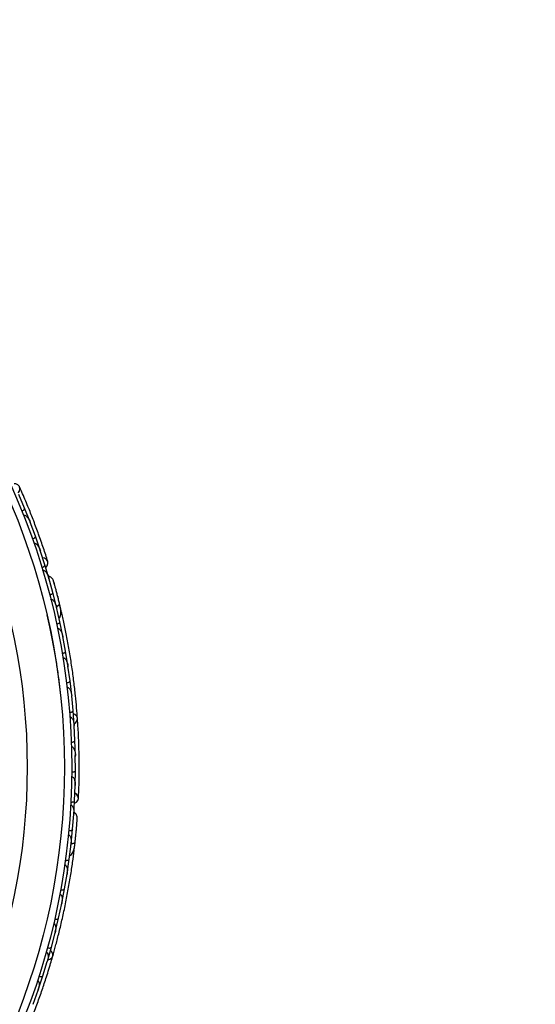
# Model space of a CAD drawing. Header units: millimetres. Extents: x 65 to 121, y 64 to 185.
# Tile 58 of 175: x 103.6 to 107.06, y 81.84 to 88.46. Entities that reach past the tile are written whole.
import ezdxf

# ---------------------------------------------------------------- set-up
doc = ezdxf.new("R2010")
doc.units = ezdxf.units.MM
doc.styles.add('SLDTEXTSTYLE0', font='TXT', dxfattribs={"width": 0.75})
doc.dimstyles.new('SLDDIMSTYLE2', dxfattribs={"dimtxt": 3.5, "dimasz": 3.302, "dimexe": 0, "dimexo": 0.0625, "dimgap": 0.875, "dimtad": 1, "dimlfac": 20, "dimrnd": 1e-09, "dimzin": 12, "dimdsep": 46, "dimtxsty": 'SLDTEXTSTYLE0', "dimsah": 1, "dimcen": 0.09, "dimadec": 0, "dimazin": 3, "dimtfac": 1, "dimtofl": 0, "dimtmove": 0, "dimatfit": 3, "dimfxl": 0, "dimfrac": 2, "dimtolj": 1, "dimtzin": 12, "dimarcsym": 0})

# ---------------------------------------------------------------- blocks, each defined once
blk = doc.blocks.new('_D_2')
at = {"color": 7, "linetype": 'Continuous', "lineweight": 18}
for p, q in [((85.6378, 104.0135), (117.2944, 104.0135)), ((116.2944, 104.0135), (116.2944, 64.0135)), ((85.6378, 64.0135), (117.2944, 64.0135))]:
    blk.add_line(p, q, dxfattribs=at)
for points in [[(116.2944, 104.0135), (115.7864, 100.7115), (116.8024, 100.7115)], [(116.2944, 64.0135), (116.8024, 67.3155), (115.7864, 67.3155)]]:
    blk.add_solid(points, dxfattribs=at)
at = {"color": 7, "linetype": 'Continuous', "lineweight": 18, "insert": (111.7827, 78.2428), "char_height": 3.5, "attachment_point": 1, "rotation": 90, "style": 'SLDTEXTSTYLE0'}
blk.add_mtext('800', dxfattribs=at)

msp = doc.modelspace()

# ---------------------------------------------------------------- linework, layer by layer
at = {"color": 7, "linetype": 'Continuous', "lineweight": 25}
for p, q in [((103.62979, 85.1797), (103.59032, 85.27253)), ((103.66595, 85.08869), (103.62987, 85.17972)), ((103.70207, 84.99112), (103.66658, 85.08594)), ((103.66918, 85.07899), (103.6667, 85.08568)), ((103.73434, 84.89817), (103.70215, 84.99113)), ((103.76631, 84.79854), (103.73485, 84.89538)), ((103.73701, 84.88874), (103.73498, 84.89507)), ((103.79469, 84.70373), (103.7664, 84.79856)), ((103.79347, 84.7061), (103.79193, 84.71167)), ((103.81937, 84.61333), (103.79195, 84.71153)), ((103.84355, 84.51785), (103.81944, 84.61335)), ((103.84526, 84.50888), (103.84383, 84.51512)), ((103.86675, 84.41632), (103.84383, 84.51503)), ((103.87582, 84.48905), (103.86571, 84.53178)), ((103.88661, 84.32034), (103.86682, 84.41633)), ((103.90525, 84.21832), (103.88675, 84.3176)), ((103.88802, 84.31079), (103.88676, 84.31763)), ((103.92084, 84.12186), (103.90532, 84.21832)), ((103.93496, 84.01934), (103.92087, 84.11906)), ((103.92189, 84.11184), (103.9209, 84.11901)), ((103.94631, 83.9224), (103.93504, 84.01934)), ((103.95594, 83.81938), (103.94622, 83.91961)), ((103.94695, 83.91209), (103.94625, 83.91947)), ((103.96305, 83.72197), (103.95602, 83.81938)), ((103.96817, 83.61844), (103.96283, 83.71918)), ((103.96323, 83.7116), (103.96286, 83.71896)), ((103.97101, 83.52055), (103.96824, 83.61843)), ((103.97159, 83.41651), (103.97067, 83.51775)), ((103.97073, 83.51034), (103.97069, 83.51747)), ((103.97012, 83.31814), (103.97166, 83.4165)), ((103.96609, 83.21358), (103.96965, 83.31534)), ((103.9694, 83.30835), (103.96966, 83.315)), ((103.96033, 83.11477), (103.96617, 83.21356)), ((103.9526, 83.02139), (103.96042, 83.12304)), ((103.95999, 83.11743), (103.96045, 83.12319)), ((103.94267, 82.92339), (103.95267, 83.02138)), ((103.92974, 82.82005), (103.94196, 82.92065)), ((103.9412, 82.91438), (103.94199, 82.92074)), ((103.96313, 82.88529), (103.96413, 82.89378)), ((103.91558, 82.72307), (103.92981, 82.82003)), ((103.8982, 82.62082), (103.91477, 82.72045)), ((103.91363, 82.71361), (103.91479, 82.72048)), ((103.87986, 82.52485), (103.89827, 82.6208)), ((103.85806, 82.42368), (103.87893, 82.52222)), ((103.87742, 82.51508), (103.87893, 82.52215)), ((103.83558, 82.32871), (103.85814, 82.42365)), ((103.80939, 82.22861), (103.83453, 82.32612)), ((103.83264, 82.3188), (103.83452, 82.32598)), ((103.78275, 82.13464), (103.80946, 82.22858)), ((103.75215, 82.03561), (103.78159, 82.13209)), ((103.77937, 82.12483), (103.78154, 82.13188)), ((103.72134, 81.94265), (103.75222, 82.03557)), ((103.6863, 81.84469), (103.72006, 81.94014)), ((103.71759, 81.93314), (103.71999, 81.93986))]:
    msp.add_line(p, q, dxfattribs=at)
at = {"color": 7, "linetype": 'Continuous', "lineweight": 25, "flags": 128}
for points in [[(103.58617, 85.28331), (103.59447, 85.29578), (103.59807, 85.31127), (103.59469, 85.32568), (103.58483, 85.33692), (103.56989, 85.34337), (103.55898, 85.34452)], [(103.77172, 84.78188), (103.78077, 84.79235), (103.7866, 84.80744), (103.78523, 84.82239), (103.77687, 84.83498), (103.76275, 84.84335), (103.7514, 84.84593)], [(103.85254, 84.58571), (103.85262, 84.58536), (103.85267, 84.58504)], [(103.96261, 83.73072), (103.97467, 83.7396), (103.98336, 83.75293), (103.98511, 83.76762), (103.97968, 83.78156), (103.96785, 83.79273), (103.95799, 83.79754)], [(103.96547, 83.19607), (103.97756, 83.20281), (103.98819, 83.215), (103.99202, 83.22952), (103.98847, 83.2442), (103.97807, 83.2569), (103.96828, 83.26321)], [(103.78533, 82.14302), (103.7997, 82.14723), (103.81242, 82.15679), (103.8191, 82.16999), (103.81876, 82.18495), (103.81147, 82.19949), (103.80385, 82.20738)]]:
    msp.add_lwpolyline(points, dxfattribs=at)
at = {"color": 1, "linetype": 'Continuous', "lineweight": 25, "flags": 128}
for points in [[(103.84308, 84.51866), (103.84599, 84.51999), (103.8529, 84.52367), (103.85838, 84.52743), (103.86224, 84.53113), (103.86431, 84.53463), (103.86453, 84.5378)], [(103.9425, 82.92432), (103.94569, 82.92458), (103.95344, 82.92567), (103.95988, 82.92732), (103.96477, 82.92948), (103.96791, 82.93207), (103.9692, 82.93497)]]:
    msp.add_lwpolyline(points, dxfattribs=at)
at = {"color": 7, "linetype": 'Continuous', "lineweight": 25}
for radius in [4.575, 4.525, 4.275]:
    msp.add_circle((99.37181, 83.43957), radius, dxfattribs=at)
for centre, start, end in [((103.85168, 84.48125), 323.565711, 9.045471), ((103.93779, 82.88622), 303.565711, 349.045471)]:
    msp.add_arc(centre, 0.02567, start, end, dxfattribs=at)
for points, knots in [([(103.78557, 84.82135), (103.77621, 84.8507), (103.75842, 84.90653), (103.72592, 85.00016), (103.69255, 85.09031), (103.65628, 85.18215), (103.62485, 85.25788), (103.6036, 85.30535), (103.59744, 85.31911)], [0, 0, 0, 0, 0.2180556, 0.4147202, 0.5912036, 0.7489875, 0.9272426, 1, 1, 1, 1]), ([(103.61079, 85.16052), (103.61223, 85.16115), (103.61605, 85.16282), (103.62166, 85.16621), (103.62686, 85.17058), (103.63006, 85.17507), (103.63049, 85.17803), (103.63008, 85.17942), (103.62999, 85.17966), (103.62997, 85.17969)], [0, 0, 0, 0, 0.1157169, 0.3058088, 0.5011944, 0.7257089, 0.9503963, 0.9934905, 1, 1, 1, 1]), ([(103.62205, 85.13252), (103.62284, 85.13279), (103.62436, 85.13332), (103.62748, 85.13348), (103.63269, 85.1324), (103.63906, 85.12856), (103.64943, 85.11895), (103.65897, 85.10454), (103.66492, 85.09158), (103.66709, 85.08595), (103.66712, 85.08588)], [0, 0, 0, 0, 0.0336188, 0.0647198, 0.1259403, 0.2511281, 0.3754616, 0.735616, 0.9964191, 1, 1, 1, 1]), ([(103.68224, 84.9728), (103.68245, 84.97287), (103.68509, 84.97383), (103.69006, 84.97607), (103.69608, 84.97989), (103.70062, 84.98416), (103.70264, 84.988), (103.70257, 84.99021), (103.70227, 84.99104), (103.70226, 84.99108)], [0, 0, 0, 0, 0.0163611, 0.206885, 0.3985455, 0.5994314, 0.8309806, 0.9934816, 1, 1, 1, 1]), ([(103.69236, 84.94406), (103.69342, 84.94436), (103.69478, 84.94474), (103.69769, 84.94476), (103.70263, 84.94369), (103.70909, 84.93943), (103.71913, 84.92923), (103.72807, 84.91432), (103.73344, 84.90113), (103.73537, 84.89536), (103.7354, 84.89528)], [0, 0, 0, 0, 0.0439924, 0.0565425, 0.1182118, 0.2485839, 0.3779124, 0.7339208, 0.9964229, 1, 1, 1, 1]), ([(103.74569, 84.78114), (103.74717, 84.78164), (103.75112, 84.78296), (103.75701, 84.78583), (103.76259, 84.78972), (103.76618, 84.79389), (103.76687, 84.79678), (103.76659, 84.79819), (103.76652, 84.79844), (103.76651, 84.79847)], [0, 0, 0, 0, 0.1152798, 0.3056806, 0.5012898, 0.7256609, 0.9501956, 0.9934701, 1, 1, 1, 1]), ([(103.75141, 84.76234), (103.7518, 84.76245), (103.75326, 84.76288), (103.75638, 84.76297), (103.76152, 84.76148), (103.77067, 84.75513), (103.77945, 84.74302), (103.78726, 84.72732), (103.79088, 84.717), (103.79241, 84.71169), (103.79243, 84.71161)], [0, 0, 0, 0, 0.0165279, 0.0607653, 0.1238722, 0.2334997, 0.5249132, 0.7588895, 0.9964268, 1, 1, 1, 1]), ([(103.82401, 84.69175), (103.82239, 84.69563), (103.81923, 84.70321), (103.81139, 84.71247), (103.80242, 84.719), (103.79477, 84.72316), (103.79003, 84.72373), (103.78867, 84.72389)], [0, 0, 0, 0, 0.25091, 0.490928, 0.714443, 0.9181712, 1, 1, 1, 1]), ([(103.86529, 84.53466), (103.86301, 84.54397), (103.85844, 84.56255), (103.85115, 84.59124), (103.844, 84.61868), (103.83737, 84.64348), (103.83165, 84.66443), (103.82731, 84.68007), (103.8245, 84.69006), (103.82415, 84.69125), (103.82398, 84.69184)], [0, 0, 0, 0, 0.1253341, 0.2502351, 0.3757048, 0.5015073, 0.6270811, 0.7524027, 0.8783335, 1, 1, 1, 1]), ([(103.8316, 84.66467), (103.8296, 84.6719), (103.8256, 84.68636), (103.82456, 84.68989), (103.82405, 84.69165)], [0, 0, 0, 0, 0.4997894, 1, 1, 1, 1]), ([(103.79798, 84.597), (103.79949, 84.59744), (103.80349, 84.59859), (103.80949, 84.60122), (103.81522, 84.60487), (103.81898, 84.60889), (103.8198, 84.61175), (103.81958, 84.61318), (103.81951, 84.61343), (103.8195, 84.61346)], [0, 0, 0, 0, 0.1153787, 0.305714, 0.5012752, 0.7256734, 0.9502371, 0.9934744, 1, 1, 1, 1]), ([(103.80564, 84.56729), (103.80631, 84.56743), (103.80806, 84.56782), (103.8116, 84.5675), (103.81705, 84.56525), (103.8269, 84.55671), (103.83688, 84.53942), (103.84226, 84.52357), (103.8443, 84.51514), (103.84432, 84.51506)], [0, 0, 0, 0, 0.0273886, 0.0721385, 0.1418849, 0.2690946, 0.6203421, 0.9964192, 1, 1, 1, 1]), ([(103.84198, 84.51981), (103.84248, 84.51998), (103.84797, 84.52193), (103.85581, 84.52638), (103.86347, 84.53234), (103.8649, 84.53605), (103.86455, 84.53769), (103.86453, 84.5378)], [0, 0, 0, 0, 0.0316493, 0.3464731, 0.6613851, 0.9762941, 1, 1, 1, 1]), ([(103.85687, 84.56858), (103.85684, 84.56868), (103.85544, 84.57444), (103.85398, 84.58013), (103.85254, 84.58572)], [0, 0, 0, 0, 0.0174037, 1, 1, 1, 1]), ([(103.86102, 84.44029), (103.86257, 84.44186), (103.86767, 84.44703), (103.87404, 84.46412), (103.87478, 84.49456), (103.86801, 84.5231), (103.86452, 84.53784)], [0, 0, 0, 0, 0.0722062, 0.2380923, 0.6065513, 1, 1, 1, 1]), ([(103.98528, 83.76598), (103.98356, 83.78895), (103.98013, 83.83482), (103.97206, 83.92018), (103.96134, 84.01372), (103.94789, 84.11304), (103.93184, 84.21404), (103.91405, 84.31237), (103.89516, 84.40546), (103.88304, 84.45885), (103.87698, 84.48556)], [0, 0, 0, 0, 0.1251424, 0.2497929, 0.374676, 0.4998622, 0.6249666, 0.7502587, 0.8750633, 1, 1, 1, 1]), ([(103.77956, 84.46299), (103.78553, 84.43669), (103.79744, 84.38425), (103.81594, 84.29308), (103.83332, 84.19707), (103.84891, 84.0988), (103.86172, 84.00498), (103.868, 83.94845), (103.87095, 83.92181)], [0, 0, 0, 0, 0.1708287, 0.3405284, 0.5102835, 0.6794958, 0.8489977, 1, 1, 1, 1]), ([(103.84467, 84.40087), (103.8462, 84.40125), (103.85025, 84.40222), (103.85636, 84.40459), (103.86225, 84.40799), (103.86618, 84.41186), (103.86711, 84.41469), (103.86695, 84.41612), (103.8669, 84.41638), (103.86689, 84.41641)], [0, 0, 0, 0, 0.11561, 0.3057804, 0.5012224, 0.7256982, 0.9503445, 0.9934853, 1, 1, 1, 1]), ([(103.85095, 84.37121), (103.8519, 84.37135), (103.85399, 84.37165), (103.85796, 84.37081), (103.86376, 84.36762), (103.87421, 84.35633), (103.88209, 84.33861), (103.88609, 84.32348), (103.88723, 84.3176), (103.88725, 84.31752)], [0, 0, 0, 0, 0.0388574, 0.084812, 0.162938, 0.3126958, 0.7369051, 0.9964149, 1, 1, 1, 1]), ([(103.88253, 84.2038), (103.88275, 84.20384), (103.88552, 84.20432), (103.8908, 84.20566), (103.89739, 84.20839), (103.90259, 84.21182), (103.90525, 84.21527), (103.90555, 84.21746), (103.90541, 84.21834), (103.9054, 84.21837)], [0, 0, 0, 0, 0.016652, 0.2070285, 0.3985507, 0.5993597, 0.831024, 0.9934916, 1, 1, 1, 1]), ([(103.88746, 84.1741), (103.88753, 84.17412), (103.88876, 84.17434), (103.89155, 84.17431), (103.89629, 84.17257), (103.90381, 84.16656), (103.91137, 84.15439), (103.91775, 84.13754), (103.92041, 84.12533), (103.92135, 84.11906), (103.92136, 84.11898)], [0, 0, 0, 0, 0.0028352, 0.050977, 0.1103366, 0.2078119, 0.4531845, 0.7216401, 0.9964148, 1, 1, 1, 1]), ([(103.91164, 84.00578), (103.91186, 84.00581), (103.91465, 84.00617), (103.91999, 84.00728), (103.92668, 84.00972), (103.93203, 84.01292), (103.93484, 84.01625), (103.93523, 84.01843), (103.93513, 84.01931), (103.93513, 84.01935)], [0, 0, 0, 0, 0.01674193, 0.20707182, 0.39855042, 0.59933539, 0.83103755, 0.9934948, 1, 1, 1, 1]), ([(103.91525, 83.97599), (103.91557, 83.97603), (103.91665, 83.97615), (103.91914, 83.97599), (103.92271, 83.97472), (103.92827, 83.97073), (103.93358, 83.96368), (103.94212, 83.94665), (103.94544, 83.93144), (103.9467, 83.91955), (103.94671, 83.91947)], [0, 0, 0, 0, 0.0130732, 0.044023, 0.1002245, 0.1663566, 0.3297208, 0.4739231, 0.9964125, 1, 1, 1, 1]), ([(103.93204, 83.80682), (103.93361, 83.80699), (103.93776, 83.80743), (103.94412, 83.80897), (103.9504, 83.81158), (103.9548, 83.81491), (103.9561, 83.8176), (103.95613, 83.81905), (103.95611, 83.81931), (103.9561, 83.81935)], [0, 0, 0, 0, 0.1158119, 0.3058371, 0.5011744, 0.7257197, 0.95044, 0.9934949, 1, 1, 1, 1]), ([(103.93436, 83.77688), (103.93493, 83.77691), (103.93675, 83.77699), (103.94002, 83.77614), (103.94626, 83.77232), (103.95178, 83.76447), (103.9599, 83.74649), (103.96257, 83.73103), (103.96331, 83.71906), (103.96332, 83.71898)], [0, 0, 0, 0, 0.02335, 0.0734618, 0.134698, 0.325553, 0.4727956, 0.9964114, 1, 1, 1, 1]), ([(103.99199, 83.22843), (103.99323, 83.25921), (103.9956, 83.31775), (103.99708, 83.41685), (103.99657, 83.51298), (103.99389, 83.61168), (103.99026, 83.6936), (103.98653, 83.74547), (103.98544, 83.76051)], [0, 0, 0, 0, 0.2180556, 0.4147202, 0.5912036, 0.7489875, 0.9272426, 1, 1, 1, 1]), ([(103.94375, 83.60692), (103.94532, 83.60702), (103.94948, 83.60728), (103.95591, 83.60854), (103.96229, 83.61087), (103.96684, 83.614), (103.96825, 83.61663), (103.96834, 83.61807), (103.96833, 83.61834), (103.96833, 83.61837)], [0, 0, 0, 0, 0.11571691, 0.30580882, 0.50119443, 0.72570886, 0.95039629, 0.99349051, 1, 1, 1, 1]), ([(103.94475, 83.57676), (103.94559, 83.57674), (103.9472, 83.57672), (103.95018, 83.5758), (103.95471, 83.57301), (103.95938, 83.56721), (103.96584, 83.55464), (103.96987, 83.53783), (103.97104, 83.52362), (103.97115, 83.51759), (103.97115, 83.51751)], [0, 0, 0, 0, 0.0336188, 0.0647198, 0.1259403, 0.2511281, 0.3754616, 0.735616, 0.9964191, 1, 1, 1, 1]), ([(103.94669, 83.40608), (103.94691, 83.40608), (103.94972, 83.40607), (103.95515, 83.40647), (103.96211, 83.40801), (103.96784, 83.41047), (103.97106, 83.41339), (103.97174, 83.41549), (103.97175, 83.41637), (103.97175, 83.41641)], [0, 0, 0, 0, 0.0163611, 0.206885, 0.3985455, 0.5994314, 0.8309806, 0.9934816, 1, 1, 1, 1]), ([(103.94636, 83.37562), (103.94746, 83.37553), (103.94887, 83.37542), (103.95162, 83.37444), (103.95589, 83.37175), (103.96051, 83.36554), (103.96645, 83.35252), (103.96974, 83.33545), (103.97029, 83.32122), (103.97013, 83.31513), (103.97012, 83.31505)], [0, 0, 0, 0, 0.04399244, 0.05654248, 0.11821178, 0.24858393, 0.3779124, 0.73392078, 0.99642285, 1, 1, 1, 1]), ([(103.94075, 83.20428), (103.94232, 83.20424), (103.94648, 83.20413), (103.953, 83.20482), (103.95957, 83.20656), (103.96437, 83.20925), (103.96601, 83.21173), (103.96623, 83.21315), (103.96625, 83.21341), (103.96625, 83.21345)], [0, 0, 0, 0, 0.1152798, 0.3056806, 0.5012898, 0.7256609, 0.9501956, 0.9934701, 1, 1, 1, 1]), ([(103.9397, 83.18466), (103.94011, 83.18463), (103.94162, 83.18453), (103.94459, 83.18355), (103.94891, 83.18039), (103.95534, 83.17129), (103.95945, 83.15691), (103.96142, 83.13949), (103.96128, 83.12855), (103.96091, 83.12303), (103.9609, 83.12295)], [0, 0, 0, 0, 0.0165279, 0.0607653, 0.1238722, 0.2334997, 0.5249132, 0.7588895, 0.9964268, 1, 1, 1, 1]), ([(103.98378, 83.09349), (103.98359, 83.09769), (103.98321, 83.1059), (103.97901, 83.11727), (103.97281, 83.12648), (103.96705, 83.133), (103.96279, 83.13516), (103.96157, 83.13578)], [0, 0, 0, 0, 0.25091, 0.490928, 0.714443, 0.9181712, 1, 1, 1, 1]), ([(103.96885, 82.93176), (103.96988, 82.94129), (103.97194, 82.96031), (103.9749, 82.98976), (103.97757, 83.01799), (103.97982, 83.04356), (103.98162, 83.06521), (103.98289, 83.08139), (103.98367, 83.09173), (103.98374, 83.09297), (103.98378, 83.09358)], [0, 0, 0, 0, 0.1253341, 0.2502351, 0.3757048, 0.5015073, 0.6270811, 0.7524027, 0.8783335, 1, 1, 1, 1]), ([(103.98165, 83.06545), (103.98225, 83.07293), (103.98343, 83.08788), (103.98366, 83.09155), (103.98378, 83.09339)], [0, 0, 0, 0, 0.49978944, 1, 1, 1, 1]), ([(103.92691, 83.01336), (103.92848, 83.01325), (103.93263, 83.01297), (103.93917, 83.01338), (103.94581, 83.01485), (103.95072, 83.01735), (103.95246, 83.01976), (103.95274, 83.02117), (103.95277, 83.02143), (103.95277, 83.02147)], [0, 0, 0, 0, 0.11537866, 0.30571398, 0.50127523, 0.72567344, 0.9502371, 0.99347441, 1, 1, 1, 1]), ([(103.92395, 82.98282), (103.92463, 82.98273), (103.9264, 82.98249), (103.92962, 82.98098), (103.93397, 82.977), (103.94031, 82.96561), (103.94378, 82.94595), (103.94341, 82.92921), (103.94244, 82.9206), (103.94243, 82.92051)], [0, 0, 0, 0, 0.0273886, 0.0721385, 0.1418849, 0.2690946, 0.6203421, 0.9964192, 1, 1, 1, 1]), ([(103.97211, 82.96235), (103.97229, 82.96404), (103.97307, 82.97143), (103.97378, 82.97858), (103.97433, 82.98409)], [0, 0, 0, 0, 0.2287199, 1, 1, 1, 1]), ([(103.93256, 82.84454), (103.93455, 82.84549), (103.94111, 82.8486), (103.95294, 82.86247), (103.96405, 82.89083), (103.96745, 82.91997), (103.9692, 82.93501)], [0, 0, 0, 0, 0.0722062, 0.2380923, 0.6065513, 1, 1, 1, 1]), ([(103.94186, 82.92577), (103.94239, 82.92577), (103.94822, 82.92572), (103.9571, 82.92722), (103.96634, 82.9302), (103.96895, 82.9332), (103.96918, 82.93485), (103.9692, 82.93497)], [0, 0, 0, 0, 0.0316493, 0.3464731, 0.6613851, 0.9762941, 1, 1, 1, 1]), ([(103.9641, 82.89378), (103.96411, 82.89376), (103.96424, 82.89343), (103.96467, 82.89738), (103.96587, 82.90603), (103.96749, 82.91981), (103.96869, 82.93077), (103.96905, 82.934)], [0, 0, 0, 0, 0.0063417, 0.1391324, 0.4541713, 0.8392735, 1, 1, 1, 1]), ([(103.81869, 82.1684), (103.82493, 82.19057), (103.8374, 82.23484), (103.85901, 82.31782), (103.88093, 82.40938), (103.90226, 82.50731), (103.92172, 82.60771), (103.93863, 82.7062), (103.95273, 82.80013), (103.9596, 82.85445), (103.96303, 82.88162)], [0, 0, 0, 0, 0.1251424, 0.2497929, 0.374676, 0.4998622, 0.6249666, 0.7502587, 0.8750633, 1, 1, 1, 1]), ([(103.90371, 82.81309), (103.90528, 82.81292), (103.90942, 82.81245), (103.91597, 82.81258), (103.92266, 82.81377), (103.92768, 82.81606), (103.92952, 82.81839), (103.92986, 82.8198), (103.9299, 82.82006), (103.92991, 82.82009)], [0, 0, 0, 0, 0.11561, 0.3057804, 0.5012224, 0.7256982, 0.9503445, 0.9934853, 1, 1, 1, 1]), ([(103.89946, 82.78307), (103.90041, 82.78287), (103.90247, 82.78245), (103.90591, 82.78029), (103.91027, 82.77531), (103.91624, 82.76113), (103.91757, 82.74178), (103.91616, 82.7262), (103.91522, 82.72028), (103.91521, 82.7202)], [0, 0, 0, 0, 0.0388574, 0.084812, 0.162938, 0.3126958, 0.7369051, 0.9964149, 1, 1, 1, 1]), ([(103.87188, 82.61495), (103.8721, 82.61491), (103.87487, 82.61442), (103.88029, 82.61388), (103.88741, 82.61419), (103.89348, 82.61563), (103.89715, 82.61796), (103.89819, 82.61992), (103.89835, 82.62079), (103.89836, 82.62082)], [0, 0, 0, 0, 0.016652, 0.2070285, 0.3985507, 0.5993597, 0.831024, 0.9934916, 1, 1, 1, 1]), ([(103.86636, 82.58536), (103.86643, 82.58535), (103.86767, 82.58514), (103.87027, 82.58415), (103.87413, 82.5809), (103.87914, 82.57268), (103.88209, 82.55866), (103.88231, 82.54064), (103.88064, 82.52826), (103.87938, 82.52205), (103.87936, 82.52197)], [0, 0, 0, 0, 0.0028352, 0.050977, 0.1103366, 0.2078119, 0.4531845, 0.7216401, 0.9964148, 1, 1, 1, 1]), ([(103.83151, 82.41892), (103.83173, 82.41887), (103.83448, 82.41826), (103.83987, 82.41748), (103.84699, 82.41748), (103.85312, 82.41866), (103.85689, 82.42082), (103.85801, 82.42274), (103.85821, 82.4236), (103.85822, 82.42364)], [0, 0, 0, 0, 0.01674193, 0.20707182, 0.39855042, 0.59933539, 0.83103755, 0.9934948, 1, 1, 1, 1]), ([(103.82472, 82.38969), (103.82503, 82.38962), (103.82609, 82.38937), (103.82837, 82.38836), (103.83129, 82.38594), (103.83515, 82.38029), (103.83772, 82.37185), (103.83993, 82.35293), (103.83785, 82.33751), (103.83496, 82.3259), (103.83494, 82.32582)], [0, 0, 0, 0, 0.0130732, 0.044023, 0.1002245, 0.1663566, 0.3297208, 0.4739231, 0.9964125, 1, 1, 1, 1]), ([(103.78264, 82.22498), (103.78417, 82.2246), (103.78821, 82.2236), (103.79472, 82.22287), (103.80151, 82.22318), (103.80679, 82.2248), (103.80893, 82.22688), (103.80945, 82.22824), (103.80952, 82.22849), (103.80953, 82.22852)], [0, 0, 0, 0, 0.11581192, 0.30583711, 0.50117443, 0.72571967, 0.95043997, 0.99349487, 1, 1, 1, 1]), ([(103.64114, 81.66097), (103.65284, 81.68946), (103.67509, 81.74366), (103.71038, 81.83628), (103.74277, 81.92679), (103.77401, 82.02046), (103.79862, 82.09867), (103.81285, 82.1487), (103.81698, 82.1632)], [0, 0, 0, 0, 0.2180556, 0.4147202, 0.5912036, 0.7489875, 0.9272426, 1, 1, 1, 1]), ([(103.77457, 82.19605), (103.77512, 82.19588), (103.77685, 82.19534), (103.77964, 82.19342), (103.7842, 82.18769), (103.7867, 82.17843), (103.78818, 82.15876), (103.7854, 82.14332), (103.782, 82.13182), (103.78198, 82.13174)], [0, 0, 0, 0, 0.02335, 0.0734618, 0.134698, 0.325553, 0.4727956, 0.9964114, 1, 1, 1, 1]), ([(103.72526, 82.03313), (103.72678, 82.03269), (103.73077, 82.03151), (103.73725, 82.0305), (103.74404, 82.0305), (103.74938, 82.03189), (103.75161, 82.03387), (103.75219, 82.0352), (103.75227, 82.03545), (103.75228, 82.03548)], [0, 0, 0, 0, 0.1157169, 0.3058088, 0.5011944, 0.7257089, 0.9503963, 0.9934905, 1, 1, 1, 1]), ([(103.71589, 82.00444), (103.71667, 82.00415), (103.71817, 82.00357), (103.72067, 82.00169), (103.72397, 81.99751), (103.72637, 81.99047), (103.72814, 81.97645), (103.72618, 81.95927), (103.72242, 81.94552), (103.72046, 81.93982), (103.72043, 81.93974)], [0, 0, 0, 0, 0.0336188, 0.0647198, 0.1259403, 0.2511281, 0.3754616, 0.735616, 0.9964191, 1, 1, 1, 1])]:
    msp.add_open_spline(points, degree=3, knots=knots, dxfattribs=at)

# ---------------------------------------------------------------- dimensions: what is measured, and where the dimension line sits
at = {"color": 7, "linetype": 'Continuous', "lineweight": 18}
dim = msp.add_linear_dim(base=(116.29442, 64.01348), p1=(84.6378, 104.01348), p2=(84.6378, 64.01348), angle=90, dimstyle='SLDDIMSTYLE2', dxfattribs=at)
dim.commit()
dim.dimension.update_dxf_attribs({"geometry": '_D_2', "text_midpoint": (116.29442, 82.12194), "dimtype": 160})

doc.saveas('drawing.dxf')
